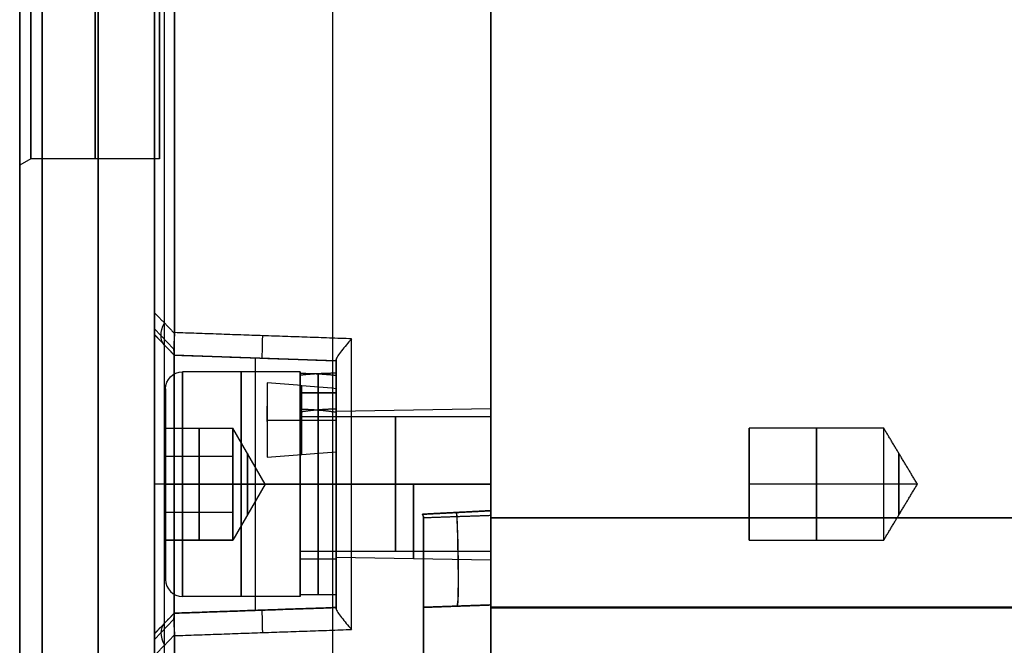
# Model space of a CAD drawing. Header units: millimetres. Extents: x 0 to 290, y -65 to 65.
# Tile 3 of 256: x 57 to 101, y -44 to -16. Entities that reach past the tile are written whole.
import ezdxf

# ---------------------------------------------------------------- set-up
doc = ezdxf.new("R2010")
doc.units = ezdxf.units.MM
doc.layers.add('Layer 01', color=7, linetype='Continuous', true_color=0x000000)

# ---------------------------------------------------------------- blocks, each defined once
blk = doc.blocks.new('Block 01')
at = {"layer": 'Layer 01'}
for p, q in [((63.45, -29.817, 64.348), (63.45, 55, 64.348)), ((70.95, -30.495, 64.929), (70.95, 55, 64.929)), ((78, -38.182, -65.026), (78, 38.182, -65.026)), ((78, -38.182, 65.026), (78, 38.182, 65.026)), ((70.95, -55, -64.929), (70.95, 30.495, -64.929)), ((63.45, -55, -64.348), (63.45, 29.817, -64.348)), ((63.235, -22.5), (63.235, -15)), ((57.5, -22.5), (57, -22.789)), ((57, -54), (57, -22.789)), ((63.235, -22.5), (57.5, -22.5)), ((63.86, -30.968, 64.498), (63, -30.078, 63.623)), ((63, -30.333, 60.435), (63.884, -31.248, 60.435)), ((63.442, -30.79, 57.053), (63.442, -30.79, 63.368)), ((71.1, -31.5, 63.932), (63.884, -31.248, 63.806)), ((63.884, -31.248, 60.492), (71.1, -31.5, 60.492)), ((67.492, -31.374, 57.053), (67.492, -31.374, 63.869)), ((71.1, -32.095, 57.637), (71.1, -31.5, 57.637)), ((69.5, -32, 57.053), (64.25, -32, 57.053)), ((69.5, -34, 57.053), (69.5, -32, 57.053)), ((70.3, -33.692, 57.514), (70.3, -32.082, 57.514)), ((70.3, -33.692, 56.591), (70.3, -32.082, 56.591)), ((63.5, -34.5, 57.053), (63.5, -32.75, 57.053)), ((71.1, -32.925, 57.053), (69.5, -32.925, 57.976)), ((69.5, -32.925, 57.053), (71.1, -32.925, 56.129)), ((68.035, -34.201, 52.649), (68.035, -33.529, 52.649)), ((71.1, -33.75, 57.053), (78, -33.63, 57.053)), ((71.1, -33.803, 57.637), (71.1, -33.712, 57.637)), ((78, -34, 57.053), (78, -33.63, 57.053)), ((68.035, -34.144, 52.686), (68.035, -34.144, 52.227)), ((78, -34, 57.053), (69.5, -34, 57.053)), ((63.5, -34.5, 57.053), (66.5, -34.5, 57.053)), ((65, -37, 59.939), (65, -34.5, 58.496)), ((65, -34.5, 58.496), (65, -34.5, 55.609)), ((65, -34.5, 55.609), (65, -37, 54.166)), ((67.943, -37, 57.053), (66.5, -34.5, 57.053)), ((66.5, -34.747, 55.97), (66.5, -34.5, 55.97)), ((66.5, -34.747, 58.135), (66.5, -34.5, 58.135)), ((89.5, -39.5, 57.053), (89.5, -34.5, 57.053)), ((66.5, -35.125, 55.399), (66.5, -35.125, 55.248)), ((66.5, -35.125, 58.857), (66.5, -35.125, 58.706)), ((63.5, -35.75, 59.218), (66.5, -35.75, 59.218)), ((63.5, -35.75, 54.888), (66.5, -35.75, 54.888)), ((66.5, -37.625, 54.527), (66.5, -36.375, 54.527)), ((66.5, -37.625, 59.579), (66.5, -36.375, 59.579)), ((63.884, -37, 51.301), (63, -37, 50.385)), ((63.5, -37, 61.303), (63.5, -37, 59.939)), ((63.5, -37, 54.166), (63.5, -37, 52.803)), ((71.1, -37, 51.553), (63.884, -37, 51.301)), ((65, -39.5, 58.496), (65, -37, 59.939)), ((65, -37, 54.166), (65, -39.5, 55.609)), ((67.943, -37, 57.053), (66.5, -39.5, 57.053)), ((66.5, -37, 54.553), (66.5, -37, 54.166)), ((66.5, -37, 59.939), (66.5, -37, 59.553)), ((69.5, -37, 62.053), (69.5, -37, 61.993)), ((69.5, -37, 60.393), (69.5, -37, 60.053)), ((69.5, -37, 54.053), (69.5, -37, 53.713)), ((69.5, -37, 52.113), (69.5, -37, 52.053)), ((71.1, -37, 64.244), (71.1, -37, 61.993)), ((71.1, -37, 60.393), (71.1, -37, 60.303)), ((71.1, -37, 53.803), (71.1, -37, 53.713)), ((71.1, -37, 52.113), (71.1, -37, 51.553)), ((78, -37, 60.423), (78, -37, 60.053)), ((78, -37, 54.053), (78, -37, 53.682)), ((95.5, -37, 59.553), (89.5, -37, 59.553)), ((95.5, -37, 54.553), (89.5, -37, 54.553)), ((89.5, -37, 59.553), (89.5, -37, 54.553)), ((97.002, -37, 57.053), (95.5, -37, 59.553)), ((97.002, -37, 57.053), (95.5, -37, 54.553)), ((63.5, -38.25, 59.218), (66.5, -38.25, 59.218)), ((63.5, -38.25, 54.888), (66.5, -38.25, 54.888)), ((75, -38.492, 65), (78, -38.387, 64.895)), ((75.728, -38.301, -64.971), (78, -38.182, -64.971)), ((75.728, -38.301, 64.971), (78, -38.182, 64.971)), ((76.473, -38.262, -65.026), (76.473, -38.262, -64.945)), ((76.473, -38.262, 64.945), (76.473, -38.262, 65.026)), ((66.5, -38.875, 58.857), (66.5, -38.875, 58.706)), ((66.5, -38.875, 55.399), (66.5, -38.875, 55.248)), ((66.5, -39.5, 58.135), (66.5, -39.253, 58.135)), ((66.5, -39.5, 55.97), (66.5, -39.253, 55.97)), ((63.5, -39.5, 57.053), (66.5, -39.5, 57.053)), ((63.5, -41.25, 57.053), (63.5, -39.5, 57.053)), ((65, -39.5, 55.609), (65, -39.5, 58.496)), ((78, -40, 57.053), (69.5, -40, 57.053)), ((69.5, -40.34, 57.053), (69.5, -40, 57.053)), ((71.1, -40.34, 57.053), (69.5, -40.34, 57.053)), ((71.1, -40.288, 57.637), (71.1, -40.197, 57.637)), ((71.1, -40.25, 57.053), (78, -40.37, 57.053)), ((78, -40.37, 57.053), (78, -40, 57.053)), ((69.5, -42, 57.053), (64.25, -42, 57.053)), ((71.1, -41.94, 57.053), (69.5, -41.94, 57.053)), ((69.5, -42, 57.053), (69.5, -41.94, 57.053)), ((71.1, -42.5, 57.637), (71.1, -41.905, 57.637)), ((71.1, -42.5, 60.492), (63.884, -42.752, 60.492)), ((71.1, -42.5, 63.932), (63.884, -42.752, 63.806)), ((75, -42.489, 55.961), (78, -42.384, 55.961)), ((75, -42.489, -56.041), (78, -42.384, -56.041)), ((76.5, -42.437, 50.919), (76.5, -42.437, 60.95)), ((76.5, -42.437, -60.95), (76.5, -42.437, -51.081)), ((78, -42.489, -56.04), (203.5, -42.489, -56.04)), ((78, -42.511, 55.96), (203.5, -42.511, 55.96)), ((63.884, -42.752, 60.435), (63, -43.667, 60.435)), ((67.492, -42.626, 57.053), (67.492, -42.626, 63.869)), ((78, -43, 48.078), (78, -42.867, 48.078)), ((78, -43.04, -48.071), (78, -42.928, -48.071)), ((63, -43.922, 63.623), (63.86, -43.032, 64.498)), ((63.442, -43.21, 57.053), (63.442, -43.21, 63.368)), ((70.95, -55, 64.929), (70.95, -43.505, 64.929))]:
    blk.add_line(p, q, dxfattribs=at)
at = {"layer": 'Layer 01', "extrusion": (1, 9.55455e-33, 2.66254e-49)}
blk.add_arc((0, 0, 57), 22.789, 90, 270, dxfattribs=at)
at = {"layer": 'Layer 01', "extrusion": (1, 9.55455e-33, -1.50188e-48)}
blk.add_arc((0, 0, 57), 54, 90, 270, dxfattribs=at)
at = {"layer": 'Layer 01', "extrusion": (-1, -9.55455e-33, -5.10023e-49)}
blk.add_arc((0, 0, -57.5), 22.5, 270, 90, dxfattribs=at)
at = {"layer": 'Layer 01', "extrusion": (1, 9.55455e-33, 2.175e-49)}
blk.add_arc((0, 0, 58), 55, 90, 270, dxfattribs=at)
at = {"layer": 'Layer 01', "extrusion": (-1, 0, 0)}
for centre, radius, start, end in [((0, 0, -60.367), 22.5, 270, 90), ((0, 0, -60.5), 55, 270, 90), ((0, 0, -63.235), 22.5, 270, 90), ((37, 57.053, -67.492), 5.626, 180, 0), ((37, 57.053, -66.875), 5, 90, 270), ((37, 57.053, -69.5), 5, 90, 270), ((37, 57.053, -70.3), 4.94, 185.3649, 270), ((37, 57.053, -70.3), 4.94, 90, 174.6351), ((37, 57.053, -68.035), 5.607, 216.4266, 257.6446), ((37, 57.053, -70.3), 3.34, 90, 172.0512), ((37, 57.053, -70.3), 3.34, 187.9488, 270), ((37, 57.053, -73.75), 3, 90, 270), ((37, 57.053, -78), 3, 90, 270), ((37, 57.053, -92.5), 2.5, 0, 180), ((37, 57.053, -92.5), 2.5, 180, 0), ((37, 57.053, -95.5), 2.5, 0, 180), ((37, 57.053, -67.149), 1.375, 90, 270), ((37, 57.053, -96.176), 1.375, 0, 180), ((37, 57.053, -96.176), 1.375, 180, 0), ((37, 57.053, -66.875), 5, 270, 90), ((37, 57.053, -67.149), 1.375, 270, 90), ((37, 57.053, -69.5), 5, 270, 90), ((37, 57.053, -70.3), 3.34, 270, 90), ((37, 57.053, -70.3), 4.94, 270, 90), ((37, 57.053, -73.75), 3, 270, 90)]:
    blk.add_arc(centre, radius, start, end, dxfattribs=at)
at = {"layer": 'Layer 01', "extrusion": (-1, -9.55455e-33, -4.61269e-49)}
blk.add_arc((0, 0, -63), 55, 270, 90, dxfattribs=at)
at = {"layer": 'Layer 01', "extrusion": (-0.567244, 0.587399, -0.577232)}
blk.add_arc((-25.648, 13.521, -90.652), 1.4, 360, 59.1315, dxfattribs=at)
at = {"layer": 'Layer 01', "extrusion": (1, 2.88846e-11, -2.46519e-31)}
blk.add_arc((-37, 57.053, 63), 6.667, 180, 0, dxfattribs=at)
at = {"layer": 'Layer 01', "extrusion": (-0.999239, 0.034894, -0.017442)}
blk.add_arc((27.999, 62.664, -69.972), 1, 360, 89.9651, dxfattribs=at)
at = {"layer": 'Layer 01', "extrusion": (1, -2.59474e-12, 2.44929e-16)}
blk.add_arc((-37, 57.053, 63.884), 5.752, 180, 360, dxfattribs=at)
at = {"layer": 'Layer 01', "extrusion": (-1, -2.93578e-11, 2.40548e-11)}
blk.add_arc((37, 57.053, -71.1), 5.5, 180, 219.3301, dxfattribs=at)
at = {"layer": 'Layer 01', "extrusion": (0, 0, -1)}
blk.add_arc((-64.25, -32.75, -57.053), 0.75, 0, 90, dxfattribs=at)
at = {"layer": 'Layer 01', "extrusion": (1, 0, 0)}
for centre, radius, start, end in [((-37, 57.053, 64.25), 5, 270, 90), ((-37, 57.053, 63.5), 4.25, 270, 5.625), ((0, 0, 68.035), 62.783, 121.16296, 124.76581), ((-37, 57.053, 69.5), 3, 270, 90), ((-37, 57.053, 66.5), 2.5, 0, 60), ((-37, 57.053, 66.5), 2.5, 300, 0), ((-37, 57.053, 95.5), 2.5, 180, 0), ((-37, 57.053, 66.5), 2.5, 60, 90), ((-37, 57.053, 66.5), 2.5, 270, 300), ((-37, 57.053, 63.5), 4.25, 180, 270), ((-37, 57.053, 64.25), 5, 90, 270), ((-37, 57.053, 66.5), 2.5, 240, 270), ((-37, 57.053, 66.5), 2.5, 90, 120), ((-37, 57.053, 69.5), 3, 90, 270), ((-37, 57.053, 78), 3, 90, 270), ((-37, 57.053, 66.5), 2.5, 180, 240), ((-37, 57.053, 66.5), 2.5, 120, 180), ((-38.489, -61, 78), 4, 180, 270), ((-38.511, 61, 78), 4, 90, 180), ((-50.989, -51.081, 78), 8.5, 0, 90), ((-51.011, 50.919, 78), 8.5, 270, 0)]:
    blk.add_arc(centre, radius, start, end, dxfattribs=at)
at = {"layer": 'Layer 01', "extrusion": (1, -2.44929e-16, 2.44929e-16)}
for radius in [4.94, 3.34]:
    blk.add_arc((-37, 57.053, 69.5), radius, 270, 0, dxfattribs=at)
at = {"layer": 'Layer 01', "extrusion": (1, 7.94671e-34, 9.60209e-34)}
blk.add_arc((-37, 57.053, 69.5), 4.94, 10.7775, 90, dxfattribs=at)
at = {"layer": 'Layer 01', "extrusion": (-1, 2.87669e-15, 0)}
blk.add_arc((37, 57.053, -71.1), 4.94, 90, 180, dxfattribs=at)
at = {"layer": 'Layer 01', "extrusion": (-1, -4.49929e-17, -3.48398e-15)}
blk.add_arc((37, 57.053, -71.1), 4.94, 190.7775, 270, dxfattribs=at)
at = {"layer": 'Layer 01', "extrusion": (1, 0, -8.35933e-16)}
for start, end in [(270, 90), (90, 270)]:
    blk.add_arc((-37, 57.053, 63.5), 4.25, start, end, dxfattribs=at)
at = {"layer": 'Layer 01', "extrusion": (-1, -2.18726e-10, 3.36487e-10)}
blk.add_arc((0, 0, -71.1), 62.783, 55.50893, 58.56229, dxfattribs=at)
at = {"layer": 'Layer 01', "extrusion": (-1, 4.25475e-15, 0)}
blk.add_arc((37, 57.053, -71.1), 3.34, 90, 180, dxfattribs=at)
at = {"layer": 'Layer 01', "extrusion": (1, 2.2726e-32, 2.48427e-47)}
blk.add_arc((-37, 57.053, 71.1), 3.25, 270, 90, dxfattribs=at)
at = {"layer": 'Layer 01', "extrusion": (-1, -9.55455e-33, -2.10816e-15)}
blk.add_arc((37, 57.053, -78), 3.37, 90, 270, dxfattribs=at)
at = {"layer": 'Layer 01', "extrusion": (1, 2.2726e-32, 3.0189e-32)}
blk.add_arc((-37, 57.053, 69.5), 3.34, 16.0559, 90, dxfattribs=at)
at = {"layer": 'Layer 01', "extrusion": (1, -5.66998e-15, 1.65056e-15)}
blk.add_arc((-37, 57.053, 71.1), 3.34, 270, 343.9441, dxfattribs=at)
at = {"layer": 'Layer 01', "extrusion": (1, 2.84217e-15, 0)}
blk.add_arc((-37, 57.053, 89.5), 2.5, 0, 180, dxfattribs=at)
at = {"layer": 'Layer 01', "extrusion": (1, -2.84217e-15, 0)}
blk.add_arc((-37, 57.053, 89.5), 2.5, 180, 0, dxfattribs=at)
at = {"layer": 'Layer 01', "extrusion": (-1, -1.47423e-13, 1.2907e-12)}
blk.add_arc((37, 57.053, -71.1), 5.5, 254.7411, 0, dxfattribs=at)
at = {"layer": 'Layer 01', "extrusion": (0, 1, 9.4739e-15)}
blk.add_arc((-64.25, 61.303, -37), 0.75, 360, 90, dxfattribs=at)
at = {"layer": 'Layer 01', "extrusion": (0, -1, 9.4739e-15)}
blk.add_arc((64.25, 52.803, 37), 0.75, 180, 270, dxfattribs=at)
at = {"layer": 'Layer 01', "extrusion": (1, 2.2726e-32, -2.41733e-47)}
blk.add_arc((-37, 57.053, 69.5), 3.34, 90, 270, dxfattribs=at)
at = {"layer": 'Layer 01', "extrusion": (1, 2.2726e-32, -1.63439e-47)}
blk.add_arc((-37, 57.053, 69.5), 4.94, 90, 270, dxfattribs=at)
at = {"layer": 'Layer 01', "extrusion": (-1, -2.2726e-32, 2.12737e-15)}
blk.add_arc((37, 57.053, -71.1), 3.34, 270, 90, dxfattribs=at)
at = {"layer": 'Layer 01', "extrusion": (-1, -2.2726e-32, 1.43835e-15)}
blk.add_arc((37, 57.053, -71.1), 4.94, 270, 90, dxfattribs=at)
at = {"layer": 'Layer 01', "extrusion": (1, 2.2726e-32, -2.48427e-47)}
blk.add_arc((-37, 57.053, 71.1), 3.25, 90, 270, dxfattribs=at)
at = {"layer": 'Layer 01', "extrusion": (0, -1, 0)}
blk.add_arc((71.8, 64.244, 37), 0.7, 91, 180, dxfattribs=at)
at = {"layer": 'Layer 01', "extrusion": (1, 0, 8.58119e-16)}
blk.add_arc((-37, 57.053, 74.55), 3.31, 90, 270, dxfattribs=at)
at = {"layer": 'Layer 01', "extrusion": (-1, -9.55455e-33, 2.10816e-15)}
blk.add_arc((37, 57.053, -78), 3.37, 270, 90, dxfattribs=at)
at = {"layer": 'Layer 01', "extrusion": (0.998783, 0.034878, 0.034878)}
for centre, start, end in [((-41.081, -63.528, 72.777), 269.9302, 272.4802), ((-41.081, -63.528, 72.801), 180, 269.9302)]:
    blk.add_arc(centre, 4, start, end, dxfattribs=at)
at = {"layer": 'Layer 01', "extrusion": (0.998783, 0.034878, -0.034878)}
blk.add_arc((-41.081, 63.528, 72.777), 4, 87.5198, 180, dxfattribs=at)
at = {"layer": 'Layer 01'}
blk.add_arc((64.25, -41.25, 57.053), 0.75, 180, 270, dxfattribs=at)
at = {"layer": 'Layer 01', "extrusion": (1, -1.46989e-30, -1.67187e-15)}
blk.add_arc((-50.989, 50.919, 75), 8.5, 270, 0, dxfattribs=at)
at = {"layer": 'Layer 01', "extrusion": (1, 2.44929e-16, 2.44929e-16)}
blk.add_arc((-50.989, -51.081, 75), 8.5, 360, 90, dxfattribs=at)
at = {"layer": 'Layer 01', "extrusion": (-1, -3.30302e-15, 3.30302e-15)}
blk.add_arc((50.989, 50.919, -78), 8.605, 180, 270, dxfattribs=at)
at = {"layer": 'Layer 01', "extrusion": (-1, -4.95453e-15, -3.30302e-15)}
blk.add_arc((50.989, -51.081, -78), 8.605, 90, 180, dxfattribs=at)
at = {"layer": 'Layer 01', "extrusion": (-0.999239, -0.034894, -0.017442)}
blk.add_arc((45.955, 62.709, -67.39), 1, 90.0349, 180, dxfattribs=at)
at = {"layer": 'Layer 01', "extrusion": (0.567244, 0.587399, 0.577232)}
blk.add_arc((-77.052, 44.248, 47.185), 1.4, 360, 59.1315, dxfattribs=at)
at = {"layer": 'Layer 01'}
for points, degree in [([(63, 55, 63.891), (63, 12.824, 63.891), (63, -29.351, 63.891)], 2), ([(63.9, 55, 64.806), (63.9, 12.376, 64.806), (63.9, -30.249, 64.806)], 2), ([(78, 38.182, -65), (78, 0, -65), (78, -38.182, -65)], 2), ([(78, -38.182, -65.052), (78, 0, -65.052), (78, 38.182, -65.052)], 2), ([(78, -38.182, 65), (78, 0, 65), (78, 38.182, 65)], 2), ([(78, 38.182, 65.052), (78, 0, 65.052), (78, -38.182, 65.052)], 2), ([(63.9, -55, -64.806), (63.9, -12.376, -64.806), (63.9, 30.249, -64.806)], 2), ([(63, -55, -63.891), (63, -12.824, -63.891), (63, 29.351, -63.891)], 2), ([(63, -29.351, 63.891), (63.45, -29.817, 64.348), (63.899, -30.283, 64.806)], 2), ([(71.788, -30.524, 64.944), (67.844, -30.386, 64.875), (63.9, -30.249, 64.806)], 2), ([(63, -30.333, 62.918), (63.442, -30.79, 63.368), (63.884, -31.248, 63.817)], 2), ([(63, -30.333, 57.053), (63.442, -30.79, 57.053), (63.884, -31.248, 57.053)], 2), ([(63, -30.333, 62.918), (63, -30.333, 59.985), (63, -30.333, 57.053)], 2), ([(71.788, -43.476, 64.944), (71.788, -37, 64.944), (71.788, -30.524, 64.944)], 2), ([(63.884, -31.248, 57.053), (67.492, -31.374, 57.053), (71.1, -31.5, 57.053)], 2), ([(63.884, -31.248, 63.806), (67.492, -31.374, 63.869), (71.1, -31.5, 63.932)], 2), ([(63.884, -31.248, 63.806), (63.884, -31.248, 60.43), (63.884, -31.248, 57.053)], 2), ([(71.1, -31.45, 64.244), (71.1, -37, 64.244), (71.1, -42.55, 64.244)], 2), ([(71.1, -31.5, 57.053), (71.1, -31.5, 60.492), (71.1, -31.5, 63.932)], 2), ([(69.5, -32.06, 57.053), (69.5, -32.86, 57.053), (69.5, -33.66, 57.053)], 2), ([(69.5, -33.79, 57.976), (69.5, -32.969, 57.976), (69.5, -32.147, 57.976)], 2), ([(71.1, -32.06, 57.053), (71.1, -32.86, 57.053), (71.1, -33.66, 57.053)], 2), ([(71.1, -33.79, 56.129), (71.1, -32.969, 56.129), (71.1, -32.147, 56.129)], 2), ([(71.1, -32.746, 53.567), (70.079, -32.653, 53.623), (69.057, -32.569, 53.675), (68.035, -32.488, 53.723)], 3), ([(71.1, -34.161, 52.675), (69.567, -34.161, 52.675), (68.035, -34.161, 52.675)], 2), ([(63.5, -37, 59.939), (63.5, -35.75, 59.218), (63.5, -34.5, 58.496)], 2), ([(63.5, -34.5, 58.496), (65, -34.5, 58.496), (66.5, -34.5, 58.496)], 2), ([(63.5, -34.5, 58.496), (63.5, -34.5, 57.053), (63.5, -34.5, 55.609)], 2), ([(63.5, -34.5, 55.609), (65, -34.5, 55.609), (66.5, -34.5, 55.609)], 2), ([(63.5, -34.5, 55.609), (63.5, -35.75, 54.888), (63.5, -37, 54.166)], 2), ([(66.5, -34.5, 58.496), (66.5, -35.125, 58.857), (66.5, -35.75, 59.218)], 2), ([(66.5, -34.5, 55.609), (66.5, -34.5, 56.331), (66.5, -34.5, 57.053)], 2), ([(66.5, -34.5, 57.053), (66.5, -34.5, 57.774), (66.5, -34.5, 58.496)], 2), ([(66.5, -35.75, 54.888), (66.5, -35.125, 55.248), (66.5, -34.5, 55.609)], 2), ([(95.5, -34.5, 57.053), (92.5, -34.5, 57.053), (89.5, -34.5, 57.053)], 2), ([(97.002, -37, 57.053), (96.251, -35.75, 57.053), (95.5, -34.5, 57.053)], 2), ([(66.5, -35.75, 59.218), (66.5, -36.375, 59.579), (66.5, -37, 59.939)], 2), ([(66.5, -37, 54.166), (66.5, -36.375, 54.527), (66.5, -35.75, 54.888)], 2), ([(68.035, -35.8, 51.575), (69.057, -35.723, 51.629), (70.079, -35.642, 51.685), (71.1, -35.553, 51.747)], 3), ([(63.5, -39.5, 58.496), (63.5, -38.25, 59.218), (63.5, -37, 59.939)], 2), ([(63.5, -37, 59.939), (65, -37, 59.939), (66.5, -37, 59.939)], 2), ([(63.5, -37, 54.166), (65, -37, 54.166), (66.5, -37, 54.166)], 2), ([(63.5, -37, 54.166), (63.5, -38.25, 54.888), (63.5, -39.5, 55.609)], 2), ([(69.5, -37, 52.053), (66.875, -37, 52.053), (64.25, -37, 52.053)], 2), ([(64.25, -37, 62.053), (66.875, -37, 62.053), (69.5, -37, 62.053)], 2), ([(67.943, -37, 57.053), (67.222, -37, 58.303), (66.5, -37, 59.553)], 2), ([(66.5, -37, 54.553), (67.222, -37, 55.803), (67.943, -37, 57.053)], 2), ([(66.5, -37, 59.939), (66.5, -37.625, 59.579), (66.5, -38.25, 59.218)], 2), ([(66.5, -38.25, 54.888), (66.5, -37.625, 54.527), (66.5, -37, 54.166)], 2), ([(78, -37, 54.053), (73.75, -37, 54.053), (69.5, -37, 54.053)], 2), ([(69.5, -37, 60.053), (73.75, -37, 60.053), (78, -37, 60.053)], 2), ([(69.5, -37, 53.713), (70.3, -37, 53.713), (71.1, -37, 53.713)], 2), ([(71.1, -37, 60.393), (70.3, -37, 60.393), (69.5, -37, 60.393)], 2), ([(71.1, -37, 52.113), (70.3, -37, 52.113), (69.5, -37, 52.113)], 2), ([(71.1, -37, 61.993), (70.3, -37, 61.993), (69.5, -37, 61.993)], 2), ([(78, -37, 60.423), (74.55, -37, 60.363), (71.1, -37, 60.303)], 2), ([(71.1, -37, 53.803), (74.55, -37, 53.742), (78, -37, 53.682)], 2), ([(95.5, -39.5, 57.053), (96.251, -38.25, 57.053), (97.002, -37, 57.053)], 2), ([(66.5, -38.25, 59.218), (66.5, -38.875, 58.857), (66.5, -39.5, 58.496)], 2), ([(66.5, -39.5, 55.609), (66.5, -38.875, 55.248), (66.5, -38.25, 54.888)], 2), ([(74.945, -38.342, -64.999), (76.473, -38.262, -65.026), (78, -38.182, -65.052)], 2), ([(78, -38.182, 65.052), (76.473, -38.262, 65.026), (74.945, -38.342, 64.999)], 2), ([(75, -38.492, -65), (75, -38.441, -65), (74.982, -38.391, -65), (74.945, -38.342, -64.999)], 3), ([(74.945, -38.342, 64.999), (74.982, -38.391, 65), (75, -38.441, 65), (75, -38.492, 65)], 3), ([(75, -38.492, -65), (76.5, -38.439, -64.948), (78, -38.387, -64.895)], 2), ([(75, -55, -65), (75, -46.746, -65), (75, -38.492, -65)], 2), ([(75, -38.492, 65), (75, -46.746, 65), (75, -55, 65)], 2), ([(78, -38.182, -65), (78, -38.182, -65.026), (78, -38.182, -65.052)], 2), ([(78, -38.182, 65.052), (78, -38.182, 65.026), (78, -38.182, 65)], 2), ([(78, -38.182, -65), (78, -38.182, -64.945), (78, -38.182, -64.89)], 2), ([(78, -38.182, 64.89), (78, -38.182, 64.945), (78, -38.182, 65)], 2), ([(78, -38.511, 65), (78, -38.346, 65), (78, -38.182, 65)], 2), ([(78, -38.182, -65), (78, -38.336, -65), (78, -38.489, -65)], 2), ([(78, -38.489, -65), (140.75, -38.489, -65), (203.5, -38.489, -65)], 2), ([(203.5, -38.511, 65), (140.75, -38.511, 65), (78, -38.511, 65)], 2), ([(63.5, -39.5, 55.609), (63.5, -39.5, 57.053), (63.5, -39.5, 58.496)], 2), ([(63.5, -39.5, 58.496), (65, -39.5, 58.496), (66.5, -39.5, 58.496)], 2), ([(66.5, -39.5, 55.609), (65, -39.5, 55.609), (63.5, -39.5, 55.609)], 2), ([(66.5, -39.5, 58.496), (66.5, -39.5, 57.774), (66.5, -39.5, 57.053)], 2), ([(66.5, -39.5, 57.053), (66.5, -39.5, 56.331), (66.5, -39.5, 55.609)], 2), ([(89.5, -39.5, 57.053), (92.5, -39.5, 57.053), (95.5, -39.5, 57.053)], 2), ([(71.1, -42.5, 57.053), (67.492, -42.626, 57.053), (63.884, -42.752, 57.053)], 2), ([(63.884, -42.752, 63.806), (67.492, -42.626, 63.869), (71.1, -42.5, 63.932)], 2), ([(71.1, -42.5, 63.932), (71.1, -42.5, 60.492), (71.1, -42.5, 57.053)], 2), ([(78, -42.384, -60.898), (76.5, -42.437, -60.95), (75, -42.489, -61.002)], 2), ([(75, -42.489, 50.919), (76.5, -42.437, 50.919), (78, -42.384, 50.919)], 2), ([(78, -42.384, -51.081), (76.5, -42.437, -51.081), (75, -42.489, -51.081)], 2), ([(78, -42.384, 60.898), (76.5, -42.437, 60.95), (75, -42.489, 61.002)], 2), ([(75, -42.489, 61.002), (75, -42.489, 55.961), (75, -42.489, 50.919)], 2), ([(75, -42.489, -51.081), (75, -42.489, -56.041), (75, -42.489, -61.002)], 2), ([(78, -42.384, 50.919), (78, -42.384, 55.909), (78, -42.384, 60.898)], 2), ([(78, -42.384, -51.081), (78, -42.384, -55.989), (78, -42.384, -60.898)], 2), ([(203.5, -42.489, -51.081), (140.75, -42.489, -51.081), (78, -42.489, -51.081)], 2), ([(78, -42.489, -61), (78, -42.489, -56.04), (78, -42.489, -51.081)], 2), ([(203.5, -42.489, -61), (140.75, -42.489, -61), (78, -42.489, -61)], 2), ([(78, -42.511, 61), (140.75, -42.511, 61), (203.5, -42.511, 61)], 2), ([(78, -42.511, 50.919), (78, -42.511, 55.96), (78, -42.511, 61)], 2), ([(203.5, -42.511, 50.919), (140.75, -42.511, 50.919), (78, -42.511, 50.919)], 2), ([(63.884, -42.752, 57.053), (63.442, -43.21, 57.053), (63, -43.667, 57.053)], 2), ([(63, -43.667, 62.918), (63.442, -43.21, 63.368), (63.884, -42.752, 63.817)], 2), ([(63.884, -42.752, 57.053), (63.884, -42.752, 60.43), (63.884, -42.752, 63.806)], 2), ([(63, -43.667, 57.053), (63, -43.667, 59.985), (63, -43.667, 62.918)], 2), ([(63, -44.649, 63.891), (63.45, -44.183, 64.348), (63.899, -43.717, 64.806)], 2), ([(63.9, -43.751, 64.806), (67.844, -43.614, 64.875), (71.788, -43.476, 64.944)], 2), ([(63.9, -43.751, 64.806), (63.9, -49.376, 64.806), (63.9, -55, 64.806)], 2)]:
    blk.add_open_spline(points, degree=degree, dxfattribs=at)
for points, weights, degree in [([(63, -29.351, 63.891), (63, -29.975, 63.891), (63, -30.333, 63.536), (63, -30.333, 62.918)], [1, 0.913193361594, 0.913193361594, 1], 3), ([(63.9, -30.249, 64.806), (63.9, -30.26, 64.806), (63.9, -30.271, 64.806), (63.899, -30.283, 64.806)], [1, 0.999903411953, 0.999903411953, 1], 3), ([(63.884, -31.248, 63.817), (63.884, -31.248, 63.814), (63.884, -31.248, 63.81), (63.884, -31.248, 63.806)], [1, 0.999990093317, 0.999990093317, 1], 3), ([(71.1, -31.5, 63.932), (71.1, -31.5, 64.038), (71.1, -31.483, 64.143), (71.1, -31.45, 64.244)], [1, 0.991647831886, 0.991647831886, 1], 3), ([(71.1, -32.06, 57.053), (70.563, -32.06, 57.363), (70.028, -32.089, 57.672), (69.5, -32.147, 57.976)], [1, 0.997053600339, 0.997053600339, 1], 3), ([(69.5, -32.06, 57.053), (70.037, -32.06, 56.742), (70.572, -32.089, 56.434), (71.1, -32.147, 56.129)], [1, 0.997053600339, 0.997053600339, 1], 3), ([(69.567, -35.681, 51.658), (69.567, -34.176, 52.698), (69.567, -32.612, 53.648)], [0.999815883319, 0.999391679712, 0.999815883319], 2), ([(71.1, -33.66, 57.053), (70.558, -33.66, 57.366), (70.021, -33.704, 57.676), (69.5, -33.79, 57.976)], [1, 0.993466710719, 0.993466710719, 1], 3), ([(69.5, -33.66, 57.053), (70.042, -33.66, 56.74), (70.579, -33.704, 56.43), (71.1, -33.79, 56.129)], [1, 0.993466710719, 0.993466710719, 1], 3), ([(74.945, -38.342, -64.999), (75.964, -38.289, -64.963), (76.982, -38.235, -64.926), (78, -38.182, -64.89)], [1, 0.999985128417, 0.999985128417, 1], 3), ([(78, -38.182, 64.89), (76.982, -38.235, 64.926), (75.964, -38.289, 64.963), (74.945, -38.342, 64.999)], [1, 0.999985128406, 0.999985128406, 1], 3), ([(75, -42.489, -61.002), (75, -42.489, -63.345), (75, -40.834, -65), (75, -38.492, -65)], [1, 0.805024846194, 0.805024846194, 1], 3), ([(75, -38.492, 65), (75, -40.834, 65), (75, -42.489, 63.345), (75, -42.489, 61.002)], [1, 0.805024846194, 0.805024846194, 1], 3), ([(78, -42.384, 60.898), (78, -42.384, 63.336), (78, -40.618, 65.015), (78, -38.182, 64.89)], [1, 0.79281143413, 0.79281143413, 1], 3), ([(78, -38.182, -64.89), (78, -38.25, -64.893), (78, -38.319, -64.895), (78, -38.387, -64.895)], [1, 0.999781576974, 0.999781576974, 1], 3), ([(78, -38.387, -64.895), (78, -40.729, -64.895), (78, -42.384, -63.24), (78, -42.384, -60.898)], [1, 0.805024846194, 0.805024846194, 1], 3), ([(71.1, -42.55, 64.244), (71.1, -42.517, 64.143), (71.1, -42.5, 64.038), (71.1, -42.5, 63.932)], [1, 0.991647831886, 0.991647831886, 1], 3), ([(63.884, -42.752, 63.806), (63.884, -42.752, 63.81), (63.884, -42.752, 63.814), (63.884, -42.752, 63.817)], [1, 0.999990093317, 0.999990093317, 1], 3), ([(63, -43.667, 62.918), (63, -43.667, 63.536), (63, -44.025, 63.891), (63, -44.649, 63.891)], [1, 0.913193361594, 0.913193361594, 1], 3), ([(63.899, -43.717, 64.806), (63.9, -43.729, 64.806), (63.9, -43.74, 64.806), (63.9, -43.751, 64.806)], [1, 0.999903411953, 0.999903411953, 1], 3)]:
    blk.add_rational_spline(points, weights, degree=degree, dxfattribs=at)
for points, knots in [([(63.899, -30.283, 64.806), (63.895, -30.411, 64.801), (63.884, -30.537, 64.772), (63.868, -30.768, 64.669), (63.861, -30.874, 64.595), (63.859, -31.051, 64.414), (63.863, -31.123, 64.306), (63.874, -31.22, 64.071), (63.882, -31.246, 63.946), (63.884, -31.248, 63.817)], [0, 0, 0, 0, 0.383847, 0.383847, 0.767693, 0.767693, 1.15154, 1.15154, 1.535387, 1.535387, 1.535387, 1.535387]), ([(71.788, -30.524, 64.944), (71.71, -30.614, 64.943), (71.631, -30.706, 64.928), (71.481, -30.883, 64.872), (71.408, -30.972, 64.83), (71.277, -31.138, 64.717), (71.217, -31.217, 64.644), (71.129, -31.354, 64.466), (71.1, -31.412, 64.36), (71.1, -31.45, 64.244)], [0, 0, 0, 0, 0.363269, 0.363269, 0.726537, 0.726537, 1.089806, 1.089806, 1.453074, 1.453074, 1.453074, 1.453074]), ([(71.1, -42.55, 64.244), (71.1, -42.588, 64.359), (71.129, -42.645, 64.466), (71.217, -42.782, 64.643), (71.276, -42.861, 64.716), (71.473, -43.11, 64.887), (71.63, -43.293, 64.941), (71.788, -43.476, 64.944)], [-1.458526, -1.458526, -1.458526, -1.458526, -1.093894, -1.093894, -0.729263, -0.729263, 0, 0, 0, 0]), ([(63.884, -42.752, 63.817), (63.882, -42.754, 63.946), (63.874, -42.78, 64.072), (63.863, -42.877, 64.306), (63.859, -42.949, 64.414), (63.862, -43.126, 64.596), (63.868, -43.232, 64.669), (63.884, -43.465, 64.772), (63.895, -43.589, 64.801), (63.899, -43.717, 64.806)], [0, 0, 0, 0, 0.383847, 0.383847, 0.767694, 0.767694, 1.151541, 1.151541, 1.535387, 1.535387, 1.535387, 1.535387])]:
    blk.add_open_spline(points, degree=3, knots=knots, dxfattribs=at)

msp = doc.modelspace()

# ---------------------------------------------------------------- block references
at = {"layer": 'Layer 01'}
msp.add_blockref('Block 01', (0, 0), dxfattribs=at)

doc.saveas('drawing.dxf')
